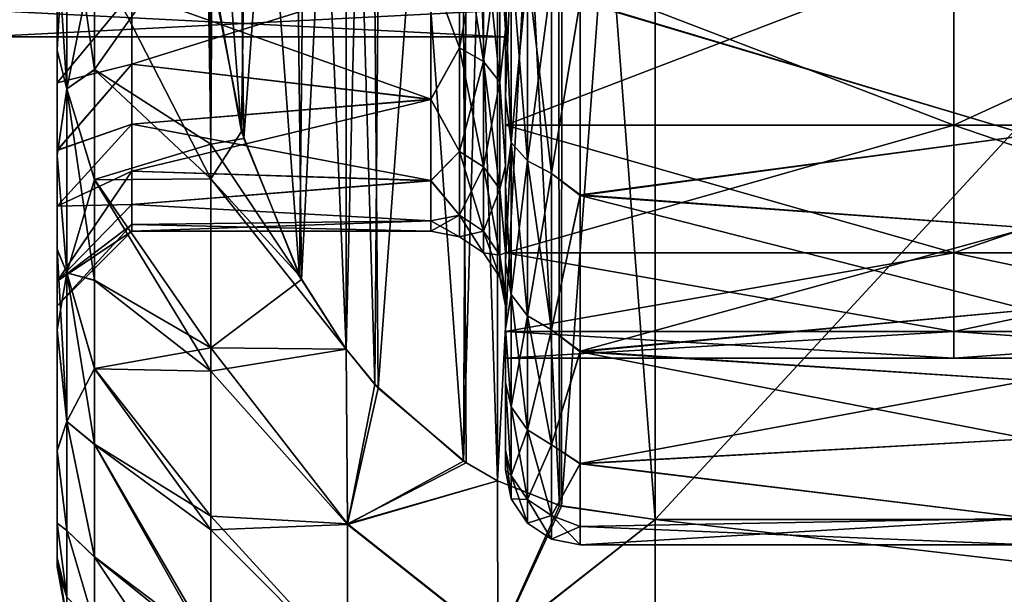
# Model space of a CAD drawing. Header units: metres. Extents: x -62 to 300, y -109 to 109.
# Tile 31 of 256: x -41.49 to -34.9, y -87.13 to -83.29. Entities that reach past the tile are written whole.
import ezdxf

# ---------------------------------------------------------------- set-up
doc = ezdxf.new("R2010")
doc.units = ezdxf.units.M
doc.layers.add('solid_500635', color=7, linetype='CONTINUOUS')

msp = doc.modelspace()

# ---------------------------------------------------------------- linework, layer by layer
at = {"layer": 'solid_500635'}
for points in [[(-37.892181, -78.067444, 5.666268), (-37.239399, -86.630127, 0.722599), (-37.239399, -77.969872, 5.7226)], [(-37.239399, -77.969872, -20.06201), (-37.239399, -86.630127, -15.062011), (-37.865692, -86.540001, -15.114047)], [(-37.859783, -78.057991, -20.011135), (-37.239399, -77.969872, -20.06201), (-37.865692, -86.540001, -15.114047)], [(-29.239401, -77.969872, -20.06201), (-37.239399, -86.630127, -15.062011), (-37.239399, -77.969872, -20.06201)], [(-29.239401, -77.969872, -20.06201), (-29.239401, -86.630127, -15.062011), (-37.239399, -86.630127, -15.062011)], [(-29.239401, -86.630127, 0.722599), (-37.239399, -77.969872, 5.7226), (-37.239399, -86.630127, 0.722599)], [(-29.239401, -77.969872, 5.7226), (-37.239399, -77.969872, 5.7226), (-29.239401, -86.630127, 0.722599)], [(-37.859783, -78.057991, -20.011135), (-38.292244, -86.370621, -15.211837), (-38.29353, -78.229622, -19.912043)], [(-38.29311, -78.22966, 5.572612), (-37.878365, -86.536827, 0.776465), (-37.892181, -78.067444, 5.666268)], [(-37.859783, -78.057991, -20.011135), (-37.865692, -86.540001, -15.114047), (-38.292244, -86.370621, -15.211837)], [(-37.892181, -78.067444, 5.666268), (-37.878365, -86.536827, 0.776465), (-37.239399, -86.630127, 0.722599)], [(-38.548706, -78.379395, 5.486161), (-38.293697, -86.370476, 0.872507), (-38.29311, -78.22966, 5.572612)], [(-38.29353, -78.229622, -19.912043), (-38.292244, -86.370621, -15.211837), (-38.519966, -86.239326, -15.287638)], [(-38.480049, -78.334991, -19.85121), (-38.29353, -78.229622, -19.912043), (-38.519966, -86.239326, -15.287638)], [(-38.29311, -78.22966, 5.572612), (-38.293697, -86.370476, 0.872507), (-37.878365, -86.536827, 0.776465)], [(-39.148808, -78.913826, 5.177608), (-39.090576, -85.751701, 1.229757), (-38.548706, -78.379395, 5.486161)], [(-38.548706, -78.379395, 5.486161), (-39.090576, -85.751701, 1.229757), (-38.502178, -86.250992, 0.941495)], [(-39.058777, -78.813866, -19.57473), (-38.480049, -78.334991, -19.85121), (-38.519966, -86.239326, -15.287638)], [(-38.548706, -78.379395, 5.486161), (-38.502178, -86.250992, 0.941495), (-38.293697, -86.370476, 0.872507)], [(-39.058777, -78.813866, -19.57473), (-39.113991, -85.725876, -15.584079), (-39.306286, -79.109131, -19.404261)], [(-39.058777, -78.813866, -19.57473), (-38.519966, -86.239326, -15.287638), (-39.113991, -85.725876, -15.584079)], [(-39.148808, -78.913826, 5.177608), (-39.306164, -85.490822, 1.380378), (-39.090576, -85.751701, 1.229757)], [(-39.305813, -79.108505, 5.065212), (-39.306164, -85.490822, 1.380378), (-39.148808, -78.913826, 5.177608)], [(-39.665943, -79.693253, 4.727607), (-39.604752, -85.023361, 1.650267), (-39.305813, -79.108505, 5.065212)], [(-39.305813, -79.108505, 5.065212), (-39.604752, -85.023361, 1.650267), (-39.306164, -85.490822, 1.380378)], [(-39.558632, -79.493881, -19.182125), (-39.306286, -79.109131, -19.404261), (-39.306458, -85.490639, -15.719893)], [(-39.306286, -79.109131, -19.404261), (-39.113991, -85.725876, -15.584079), (-39.306458, -85.490639, -15.719893)], [(-39.953926, -80.398895, -18.659615), (-39.558632, -79.493881, -19.182125), (-39.618217, -84.99881, -16.003851)], [(-39.558632, -79.493881, -19.182125), (-39.306458, -85.490639, -15.719893), (-39.618217, -84.99881, -16.003851)], [(-40.037766, -80.687996, 4.153289), (-39.990925, -84.080009, 2.19491), (-39.665943, -79.693253, 4.727607)], [(-39.665943, -79.693253, 4.727607), (-39.990925, -84.080009, 2.19491), (-39.604752, -85.023361, 1.650267)], [(-41.239399, -79.712372, -15.389515), (-41.239399, -82.728271, -15.655385), (-41.239399, -83.493263, -15.017347)], [(-41.239399, -80.50473, -15.013738), (-41.239399, -79.712372, -15.389515), (-41.239399, -83.493263, -15.017347)], [(-41.239399, -79.713142, 1.049782), (-41.239399, -83.48996, 0.680972), (-41.239399, -82.724724, 1.318658)], [(-41.239399, -79.713142, 1.049782), (-41.239399, -80.505463, 0.673936), (-41.239399, -83.48996, 0.680972)], [(-39.953926, -80.398895, -18.659615), (-40.004501, -84.034584, -16.560549), (-40.196461, -81.547409, -17.996519)], [(-39.953926, -80.398895, -18.659615), (-39.618217, -84.99881, -16.003851), (-40.004501, -84.034584, -16.560549)], [(-41.239399, -80.50473, -15.013738), (-41.239399, -83.493263, -15.017347), (-41.239399, -84.195229, -14.30983)], [(-41.239399, -81.254135, -14.563276), (-41.239399, -80.50473, -15.013738), (-41.239399, -84.195229, -14.30983)], [(-41.239399, -80.505463, 0.673936), (-41.239399, -81.254807, 0.22342), (-41.239399, -83.48996, 0.680972)], [(-40.037766, -80.687996, 4.153289), (-40.204475, -82.983521, 2.82797), (-39.990925, -84.080009, 2.19491)], [(-41.239399, -81.254135, -14.563276), (-41.239399, -84.195229, -14.30983), (-41.239399, -84.823799, -13.547917)], [(-41.239399, -82.60202, -13.454184), (-41.239399, -81.254135, -14.563276), (-41.239399, -84.823799, -13.547917)], [(-41.239399, -81.254807, 0.22342), (-41.239399, -84.192245, -0.026285), (-41.239399, -83.48996, 0.680972)], [(-41.239399, -81.254807, 0.22342), (-41.239399, -82.602577, -0.885789), (-41.239399, -84.192245, -0.026285)], [(-40.196461, -81.547409, -17.996519), (-40.004501, -84.034584, -16.560549), (-40.214664, -82.871109, -17.232283)], [(-38.239399, -82.110931, -0.428851), (-38.239399, -83.148178, 0.117455), (-38.239399, -83.802734, -0.558348)], [(-38.239399, -82.768738, -1.057233), (-38.239399, -82.110931, -0.428851), (-38.239399, -83.802734, -0.558348)], [(-38.239399, -82.114365, -13.907605), (-38.239399, -83.798935, -13.785371), (-38.239399, -83.14402, -14.460773)], [(-38.239399, -82.114365, -13.907605), (-38.239399, -82.771797, -13.278935), (-38.239399, -83.798935, -13.785371)], [(-41.174816, -82.316048, 2.038544), (-41.239399, -82.724724, 1.318658), (-41.239399, -83.48996, 0.680972)], [(-41.174816, -82.316048, 2.038544), (-41.239399, -83.48996, 0.680972), (-41.174816, -83.749626, 0.922746)], [(-41.174816, -83.749626, -15.262156), (-41.239399, -82.728271, -15.655385), (-41.174816, -82.316048, -16.377954)], [(-41.174816, -82.316048, -16.377954), (-40.989399, -82.831146, -16.39991), (-40.989399, -83.622314, -15.785753)], [(-41.174816, -83.749626, -15.262156), (-41.174816, -82.316048, -16.377954), (-40.989399, -83.622314, -15.785753)], [(-41.174816, -82.316048, 2.038544), (-41.174816, -83.749626, 0.922746), (-40.989399, -82.827278, 2.063233)], [(-40.234863, -82.545685, 3.080755), (-40.989399, -82.827278, 2.063233), (-40.989399, -83.618668, 1.449439)], [(-40.211205, -84.117943, 1.96178), (-40.234863, -82.545685, 3.080755), (-40.989399, -83.618668, 1.449439)], [(-40.204475, -82.983521, 2.82797), (-40.234863, -82.545685, 3.080755), (-40.211205, -84.117943, 1.96178)], [(-38.548058, -83.474182, -11.611772), (-38.548058, -82.535805, -12.85439), (-38.739399, -82.957108, -12.292491)], [(-38.548058, -82.535805, -1.485021), (-38.548058, -83.474182, -2.727639), (-38.739399, -82.95462, -2.043694)], [(-38.385708, -83.566452, -2.670508), (-38.548058, -83.474182, -2.727639), (-38.548058, -82.535805, -1.485021)], [(-38.385708, -82.616005, -1.411908), (-38.385708, -83.566452, -2.670508), (-38.548058, -82.535805, -1.485021)], [(-38.385708, -82.616005, -12.927503), (-38.548058, -82.535805, -12.85439), (-38.548058, -83.474182, -11.611772)], [(-41.239399, -82.60202, -13.454184), (-41.239399, -84.823799, -13.547917), (-41.239399, -85.363052, -12.753109)], [(-41.239399, -83.187904, -12.805771), (-41.239399, -82.60202, -13.454184), (-41.239399, -85.363052, -12.753109)], [(-41.239399, -82.602577, -0.885789), (-41.239399, -84.821228, -0.788063), (-41.239399, -84.192245, -0.026285)], [(-41.239399, -82.602577, -0.885789), (-41.239399, -83.188446, -1.5343), (-41.239399, -84.821228, -0.788063)], [(-38.385708, -83.566452, -11.668903), (-38.385708, -82.616005, -12.927503), (-38.548058, -83.474182, -11.611772)], [(-38.277309, -83.704559, -2.584996), (-38.385708, -83.566452, -2.670508), (-38.385708, -82.616005, -1.411908)], [(-38.277309, -82.736046, -1.302476), (-38.277309, -83.704559, -2.584996), (-38.385708, -82.616005, -1.411908)], [(-38.277309, -82.736046, -13.036935), (-38.385708, -82.616005, -12.927503), (-38.385708, -83.566452, -11.668903)], [(-37.739399, -83.164703, 0.775474), (-34.739399, -82.627823, 1.209294), (-34.739399, -84.059402, -0.095705)], [(-37.739399, -83.160095, -15.118863), (-34.739399, -84.059402, -14.243707), (-34.739399, -82.627823, -15.548705)], [(-41.174816, -83.749626, -15.262156), (-41.239399, -83.493263, -15.017347), (-41.239399, -82.728271, -15.655385)], [(-38.277309, -83.704559, -11.754415), (-38.277309, -82.736046, -13.036935), (-38.385708, -83.566452, -11.668903)], [(-38.277309, -82.736046, -13.036935), (-38.239399, -83.353065, -12.596861), (-38.239399, -82.771797, -13.278935)], [(-38.277309, -83.704559, -11.754415), (-38.239399, -83.353065, -12.596861), (-38.277309, -82.736046, -13.036935)], [(-38.277309, -82.736046, -1.302476), (-38.239399, -82.768738, -1.057233), (-38.239399, -83.350456, -1.739154)], [(-38.277309, -82.736046, -1.302476), (-38.239399, -83.350456, -1.739154), (-38.277309, -83.704559, -2.584996)], [(-38.239399, -82.768738, -1.057233), (-38.239399, -83.802734, -0.558348), (-38.239399, -84.392075, -1.294695)], [(-38.239399, -83.350456, -1.739154), (-38.239399, -82.768738, -1.057233), (-38.239399, -84.392075, -1.294695)], [(-38.239399, -82.771797, -13.278935), (-38.239399, -84.388634, -13.049453), (-38.239399, -83.798935, -13.785371)], [(-38.239399, -82.771797, -13.278935), (-38.239399, -83.353065, -12.596861), (-38.239399, -84.388634, -13.049453)], [(-41.174816, -83.749626, 0.922746), (-40.989399, -83.618668, 1.449439), (-40.989399, -82.827278, 2.063233)], [(-40.989399, -82.831146, -16.39991), (-40.214664, -82.871109, -17.232283), (-40.211205, -84.351051, -16.09634)], [(-40.989399, -83.622314, -15.785753), (-40.989399, -82.831146, -16.39991), (-40.211205, -84.351051, -16.09634)], [(-38.239399, -82.840355, -13.710743), (-35.239399, -82.840355, -13.710743), (-35.239399, -83.991096, -12.308539)], [(-38.239399, -82.840355, -13.710743), (-35.239399, -83.991096, -12.308539), (-38.239399, -83.991096, -12.308539)], [(-38.239399, -83.991096, -2.030871), (-35.239399, -83.991096, -2.030871), (-35.239399, -82.840355, -0.628668)], [(-38.239399, -83.991096, -2.030871), (-35.239399, -82.840355, -0.628668), (-38.239399, -82.840355, -0.628668)], [(-38.239399, -82.840355, -0.628668), (-38.239399, -83.221931, -5.589985), (-38.239399, -83.400002, -7.169705)], [(-38.239399, -83.991096, -12.308539), (-38.239399, -82.840355, -0.628668), (-38.239399, -83.400002, -7.169705)], [(-38.239399, -82.840355, -13.710743), (-38.239399, -83.991096, -12.308539), (-38.239399, -83.221931, -8.749426)], [(-38.239399, -83.991096, -12.308539), (-38.239399, -83.991096, -2.030871), (-38.239399, -82.840355, -0.628668)], [(-38.201492, -82.850632, -14.976447), (-38.239399, -83.14402, -14.460773), (-38.239399, -83.798935, -13.785371)], [(-38.201492, -84.106743, -13.72034), (-38.201492, -82.850632, -14.976447), (-38.239399, -83.798935, -13.785371)], [(-38.201492, -82.850632, 0.637036), (-38.201492, -84.106743, -0.619071), (-38.239399, -83.148178, 0.117455)], [(-38.093094, -84.231178, -0.514659), (-38.201492, -84.106743, -0.619071), (-38.201492, -82.850632, 0.637036)], [(-38.093094, -82.955048, 0.76147), (-38.093094, -84.231178, -0.514659), (-38.201492, -82.850632, 0.637036)], [(-38.093094, -82.955048, -15.100881), (-38.201492, -82.850632, -14.976447), (-38.201492, -84.106743, -13.72034)], [(-35.239399, -83.991096, -2.030871), (-35.239399, -83.991096, -12.308539), (-35.239399, -82.840355, -13.710743)], [(-35.239399, -82.840355, -0.628668), (-35.239399, -83.991096, -2.030871), (-35.239399, -82.840355, -13.710743)], [(-35.239399, -83.991127, -12.308682), (-35.239399, -83.991127, -2.030729), (-35.239399, -82.840805, -0.629047)], [(-32.739399, -82.840805, -0.629047), (-35.239399, -82.840805, -0.629047), (-35.239399, -83.991127, -2.030729)], [(-35.239399, -82.840805, -13.710363), (-35.239399, -83.991127, -12.308682), (-35.239399, -82.840805, -0.629047)], [(-32.739399, -83.991127, -2.030729), (-32.739399, -82.840805, -0.629047), (-35.239399, -83.991127, -2.030729)], [(-32.739399, -83.991127, -12.308682), (-35.239399, -83.991127, -12.308682), (-35.239399, -82.840805, -13.710363)], [(-32.739399, -82.840805, -13.710363), (-32.739399, -83.991127, -12.308682), (-35.239399, -82.840805, -13.710363)], [(-40.211205, -84.351051, -16.09634), (-40.214664, -82.871109, -17.232283), (-40.004501, -84.034584, -16.560549)], [(-38.739399, -82.95462, -2.043694), (-38.739399, -83.817566, -3.421879), (-40.739399, -83.10437, -2.244206)], [(-38.739399, -82.957108, -12.292491), (-40.739395, -83.103821, -12.09596), (-40.739399, -83.584351, -11.352798)], [(-38.739399, -83.819115, -10.914418), (-38.739399, -82.957108, -12.292491), (-40.739399, -83.584351, -11.352798)], [(-39.990925, -84.080009, 2.19491), (-40.204475, -82.983521, 2.82797), (-40.211205, -84.117943, 1.96178)], [(-38.548058, -83.474182, -2.727639), (-38.739399, -83.817566, -3.421879), (-38.739399, -82.95462, -2.043694)], [(-38.548058, -83.474182, -11.611772), (-38.739399, -82.957108, -12.292491), (-38.739399, -83.819115, -10.914418)], [(-38.093094, -84.231178, -13.824752), (-38.093094, -82.955048, -15.100881), (-38.201492, -84.106743, -13.72034)], [(-37.930744, -84.314308, -0.4449), (-38.093094, -84.231178, -0.514659), (-38.093094, -82.955048, 0.76147)], [(-37.930744, -83.024803, 0.844605), (-37.930744, -84.314308, -0.4449), (-38.093094, -82.955048, 0.76147)], [(-37.930744, -83.024803, -15.184016), (-38.093094, -82.955048, -15.100881), (-38.093094, -84.231178, -13.824752)], [(-37.930744, -84.314308, -13.89451), (-37.930744, -83.024803, -15.184016), (-38.093094, -84.231178, -13.824752)], [(-37.930744, -84.314308, -13.89451), (-37.739399, -83.160095, -15.118863), (-37.930744, -83.024803, -15.184016)], [(-37.930744, -83.024803, 0.844605), (-37.739399, -83.164703, 0.775474), (-37.930744, -84.314308, -0.4449)], [(-40.739395, -83.103821, -12.09596), (-41.239399, -83.187904, -12.805771), (-41.239399, -83.709068, -12.100741)], [(-40.739395, -83.103821, -12.09596), (-41.239399, -83.709068, -12.100741), (-40.739399, -83.584351, -11.352798)], [(-40.739399, -83.10437, -2.244206), (-41.239399, -83.709587, -2.239442), (-41.239399, -83.188446, -1.5343)], [(-40.739399, -83.584839, -2.987472), (-41.239399, -83.709587, -2.239442), (-40.739399, -83.10437, -2.244206)], [(-38.739399, -83.817566, -3.421879), (-40.739399, -83.584839, -2.987472), (-40.739399, -83.10437, -2.244206)], [(-41.239399, -83.709068, -12.100741), (-41.239399, -83.187904, -12.805771), (-41.239399, -85.363052, -12.753109)], [(-41.239399, -83.188446, -1.5343), (-41.239399, -85.360962, -1.582916), (-41.239399, -84.821228, -0.788063)], [(-41.239399, -83.188446, -1.5343), (-41.239399, -83.709587, -2.239442), (-41.239399, -85.360962, -1.582916)], [(-38.201492, -84.106743, -0.619071), (-38.239399, -83.802734, -0.558348), (-38.239399, -83.148178, 0.117455)], [(-37.930744, -84.314308, -13.89451), (-37.739399, -84.457458, -13.780748), (-37.739399, -83.160095, -15.118863)], [(-37.930744, -84.314308, -0.4449), (-37.739399, -83.164703, 0.775474), (-37.739399, -84.461334, -0.563448)], [(-37.739399, -83.160095, -15.118863), (-37.739399, -84.457458, -13.780748), (-34.739399, -84.059402, -14.243707)], [(-37.739399, -84.461334, -0.563448), (-37.739399, -83.164703, 0.775474), (-34.739399, -84.059402, -0.095705)], [(-38.239399, -83.221931, -5.589985), (-41.739399, -83.221931, -5.589985), (-41.739399, -83.400002, -7.169705)], [(-38.239399, -83.400002, -7.169705), (-41.739399, -83.400002, -7.169705), (-41.739399, -83.221931, -8.749426)], [(-38.239399, -83.400002, -7.169705), (-38.239399, -83.221931, -5.589985), (-41.739399, -83.400002, -7.169705)], [(-38.239399, -83.221931, -8.749426), (-38.239399, -83.400002, -7.169705), (-41.739399, -83.221931, -8.749426)], [(-38.239399, -83.991096, -12.308539), (-38.239399, -83.400002, -7.169705), (-38.239399, -83.221931, -8.749426)], [(-38.277309, -83.704559, -2.584996), (-38.239399, -83.350456, -1.739154), (-38.239399, -84.264961, -3.199248)], [(-38.277309, -83.704559, -11.754415), (-38.239399, -84.266594, -11.13688), (-38.239399, -83.353065, -12.596861)], [(-38.239399, -83.350456, -1.739154), (-38.239399, -84.911461, -2.086371), (-38.239399, -85.355949, -2.929405)], [(-38.239399, -84.264961, -3.199248), (-38.239399, -83.350456, -1.739154), (-38.239399, -85.355949, -2.929405)], [(-38.239399, -83.350456, -1.739154), (-38.239399, -84.392075, -1.294695), (-38.239399, -84.911461, -2.086371)], [(-38.239399, -83.353065, -12.596861), (-38.239399, -84.908447, -12.258137), (-38.239399, -84.388634, -13.049453)], [(-38.239399, -83.353065, -12.596861), (-38.239399, -84.266594, -11.13688), (-38.239399, -84.908447, -12.258137)], [(-41.174816, -83.749626, 0.922746), (-41.239399, -83.48996, 0.680972), (-41.239399, -84.192245, -0.026285)], [(-41.174816, -83.749626, -15.262156), (-41.239399, -84.195229, -14.30983), (-41.239399, -83.493263, -15.017347)], [(-38.548058, -84.168259, -10.217884), (-38.548058, -83.474182, -11.611772), (-38.739399, -83.819115, -10.914418)], [(-38.548058, -83.474182, -2.727639), (-38.548058, -84.168259, -4.121527), (-38.739399, -83.817566, -3.421879)], [(-38.385708, -84.269455, -4.082323), (-38.548058, -84.168259, -4.121527), (-38.548058, -83.474182, -2.727639)], [(-38.385708, -83.566452, -2.670508), (-38.385708, -84.269455, -4.082323), (-38.548058, -83.474182, -2.727639)], [(-38.385708, -83.566452, -11.668903), (-38.548058, -83.474182, -11.611772), (-38.548058, -84.168259, -10.217884)], [(-40.739399, -83.584351, -11.352798), (-41.239399, -83.709068, -12.100741), (-41.239399, -84.160164, -11.344046)], [(-40.739399, -83.584351, -11.352798), (-41.239399, -84.160164, -11.344046), (-40.739403, -83.984459, -10.562209)], [(-40.739399, -83.584839, -2.987472), (-41.239399, -84.160622, -2.996229), (-41.239399, -83.709587, -2.239442)], [(-40.739403, -83.984856, -3.778101), (-41.239399, -84.160622, -2.996229), (-40.739399, -83.584839, -2.987472)], [(-38.739399, -83.819115, -10.914418), (-40.739399, -83.584351, -11.352798), (-40.739403, -83.984459, -10.562209)], [(-38.739399, -83.817566, -3.421879), (-40.739403, -83.984856, -3.778101), (-40.739399, -83.584839, -2.987472)], [(-38.385708, -84.269455, -10.257089), (-38.385708, -83.566452, -11.668903), (-38.548058, -84.168259, -10.217884)], [(-38.277309, -84.420921, -4.023644), (-38.385708, -84.269455, -4.082323), (-38.385708, -83.566452, -2.670508)], [(-38.277309, -83.704559, -2.584996), (-38.277309, -84.420921, -4.023644), (-38.385708, -83.566452, -2.670508)], [(-38.277309, -83.704559, -11.754415), (-38.385708, -83.566452, -11.668903), (-38.385708, -84.269455, -10.257089)], [(-41.174816, -83.749626, 0.922746), (-40.989399, -84.355125, 0.765501), (-40.989399, -83.618668, 1.449439)], [(-41.174816, -83.749626, -15.262156), (-40.989399, -83.622314, -15.785753), (-40.989399, -84.358482, -15.101504)], [(-40.211205, -84.117943, 1.96178), (-40.989399, -83.618668, 1.449439), (-40.989399, -84.355125, 0.765501)], [(-40.989399, -84.358482, -15.101504), (-40.989399, -83.622314, -15.785753), (-40.211205, -84.351051, -16.09634)], [(-41.239399, -83.709068, -12.100741), (-41.239399, -85.363052, -12.753109), (-41.239399, -86.170471, -11.158733)], [(-41.239399, -84.160164, -11.344046), (-41.239399, -83.709068, -12.100741), (-41.239399, -86.170471, -11.158733)], [(-41.239399, -83.709587, -2.239442), (-41.239399, -84.160622, -2.996229), (-41.239399, -85.360962, -1.582916)], [(-38.277309, -84.420921, -10.315766), (-38.277309, -83.704559, -11.754415), (-38.385708, -84.269455, -10.257089)], [(-38.277309, -84.420921, -10.315766), (-38.239399, -84.266594, -11.13688), (-38.277309, -83.704559, -11.754415)], [(-38.277309, -83.704559, -2.584996), (-38.239399, -84.264961, -3.199248), (-38.277309, -84.420921, -4.023644)], [(-41.174816, -83.749626, 0.922746), (-41.239399, -84.192245, -0.026285), (-41.174816, -84.979996, -0.413793)], [(-41.174816, -84.979996, -13.925618), (-41.239399, -84.195229, -14.30983), (-41.174816, -83.749626, -15.262156)], [(-41.174816, -83.749626, -15.262156), (-40.989399, -84.358482, -15.101504), (-40.989399, -85.031944, -14.353418)], [(-41.174816, -84.979996, -13.925618), (-41.174816, -83.749626, -15.262156), (-40.989399, -85.031944, -14.353418)], [(-41.174816, -83.749626, 0.922746), (-41.174816, -84.979996, -0.413793), (-40.989399, -84.355125, 0.765501)], [(-38.739399, -83.817566, -3.421879), (-38.739399, -84.362541, -4.81272), (-40.739403, -83.984856, -3.778101)], [(-38.739399, -83.819115, -10.914418), (-40.739403, -83.984459, -10.562209), (-40.739395, -84.298592, -9.735341)], [(-38.739399, -84.363274, -9.524206), (-38.739399, -83.819115, -10.914418), (-40.739395, -84.298592, -9.735341)], [(-38.548058, -84.168259, -4.121527), (-38.739399, -84.362541, -4.81272), (-38.739399, -83.817566, -3.421879)], [(-38.548058, -84.168259, -10.217884), (-38.739399, -83.819115, -10.914418), (-38.739399, -84.363274, -9.524206)], [(-38.201492, -84.106743, -13.72034), (-38.239399, -83.798935, -13.785371), (-38.239399, -84.388634, -13.049453)], [(-38.201492, -84.106743, -0.619071), (-38.239399, -84.392075, -1.294695), (-38.239399, -83.802734, -0.558348)], [(-40.739403, -83.984459, -10.562209), (-41.239399, -84.160164, -11.344046), (-41.239399, -84.533623, -10.548163)], [(-40.739403, -83.984459, -10.562209), (-41.239399, -84.533623, -10.548163), (-40.739395, -84.298592, -9.735341)], [(-40.739403, -83.984856, -3.778101), (-41.239399, -84.533981, -3.792117), (-41.239399, -84.160622, -2.996229)], [(-40.739395, -84.298859, -4.604896), (-41.239399, -84.533981, -3.792117), (-40.739403, -83.984856, -3.778101)], [(-38.739399, -84.362541, -4.81272), (-40.739395, -84.298859, -4.604896), (-40.739403, -83.984856, -3.778101)], [(-40.211205, -84.351051, -16.09634), (-40.004501, -84.034584, -16.560549), (-39.618217, -84.99881, -16.003851)], [(-38.239399, -83.991096, -12.308539), (-35.239399, -83.991096, -12.308539), (-35.239399, -84.846031, -10.709128)], [(-38.239399, -83.991096, -12.308539), (-35.239399, -84.846031, -10.709128), (-38.239399, -84.846031, -10.709128)], [(-38.239399, -84.846031, -3.630283), (-35.239399, -84.846031, -3.630283), (-35.239399, -83.991096, -2.030871)], [(-38.239399, -84.846031, -3.630283), (-35.239399, -83.991096, -2.030871), (-38.239399, -83.991096, -2.030871)], [(-38.239399, -84.846031, -10.709128), (-38.239399, -84.846031, -3.630283), (-38.239399, -83.991096, -2.030871)], [(-38.239399, -83.991096, -12.308539), (-38.239399, -84.846031, -10.709128), (-38.239399, -83.991096, -2.030871)], [(-35.239399, -84.846031, -3.630283), (-35.239399, -84.846031, -10.709128), (-35.239399, -83.991096, -12.308539)], [(-35.239399, -83.991096, -2.030871), (-35.239399, -84.846031, -3.630283), (-35.239399, -83.991096, -12.308539)], [(-35.239399, -84.845848, -10.709611), (-35.239399, -84.845848, -3.6298), (-35.239399, -83.991127, -2.030729)], [(-32.739399, -83.991127, -2.030729), (-35.239399, -83.991127, -2.030729), (-35.239399, -84.845848, -3.6298)], [(-35.239399, -83.991127, -12.308682), (-35.239399, -84.845848, -10.709611), (-35.239399, -83.991127, -2.030729)], [(-32.739399, -84.845848, -3.6298), (-32.739399, -83.991127, -2.030729), (-35.239399, -84.845848, -3.6298)], [(-32.739399, -84.845848, -10.709611), (-35.239399, -84.845848, -10.709611), (-35.239399, -83.991127, -12.308682)], [(-32.739399, -83.991127, -12.308682), (-32.739399, -84.845848, -10.709611), (-35.239399, -83.991127, -12.308682)], [(-39.604752, -85.023361, 1.650267), (-39.990925, -84.080009, 2.19491), (-40.211205, -84.117943, 1.96178)], [(-38.201492, -84.106743, -13.72034), (-38.239399, -84.388634, -13.049453), (-38.239399, -84.908447, -12.258137)], [(-38.201492, -85.125648, -12.265194), (-38.201492, -84.106743, -13.72034), (-38.239399, -84.908447, -12.258137)], [(-38.201492, -84.106743, -0.619071), (-38.201492, -85.125648, -2.074217), (-38.239399, -84.392075, -1.294695)], [(-38.093094, -85.266319, -1.992998), (-38.201492, -85.125648, -2.074217), (-38.201492, -84.106743, -0.619071)], [(-38.093094, -84.231178, -0.514659), (-38.093094, -85.266319, -1.992998), (-38.201492, -84.106743, -0.619071)], [(-38.093094, -84.231178, -13.824752), (-38.201492, -84.106743, -13.72034), (-38.201492, -85.125648, -12.265194)], [(-37.739399, -84.461334, -0.563448), (-34.739399, -84.059402, -0.095705), (-34.739399, -84.679352, -0.842297)], [(-37.739399, -84.457458, -13.780748), (-34.739399, -84.679352, -13.497114), (-34.739399, -84.059402, -14.243707)], [(-41.239399, -84.533623, -10.548163), (-41.239399, -84.160164, -11.344046), (-41.239399, -86.170471, -11.158733)], [(-41.239399, -84.160622, -2.996229), (-41.239399, -86.169289, -3.177756), (-41.239399, -85.360962, -1.582916)], [(-41.239399, -84.160622, -2.996229), (-41.239399, -84.533981, -3.792117), (-41.239399, -86.169289, -3.177756)], [(-40.211205, -85.482086, 0.588744), (-40.211205, -84.117943, 1.96178), (-40.989399, -84.355125, 0.765501)], [(-39.604752, -85.023361, 1.650267), (-40.211205, -84.117943, 1.96178), (-40.211205, -85.482086, 0.588744)], [(-38.548058, -84.594383, -8.720195), (-38.548058, -84.168259, -10.217884), (-38.739399, -84.363274, -9.524206)], [(-38.548058, -84.168259, -4.121527), (-38.548058, -84.594383, -5.619216), (-38.739399, -84.362541, -4.81272)], [(-38.385708, -84.701065, -5.599275), (-38.548058, -84.594383, -5.619216), (-38.548058, -84.168259, -4.121527)], [(-38.385708, -84.269455, -4.082323), (-38.385708, -84.701065, -5.599275), (-38.548058, -84.168259, -4.121527)], [(-38.385708, -84.269455, -10.257089), (-38.548058, -84.168259, -10.217884), (-38.548058, -84.594383, -8.720195)], [(-41.174816, -84.979996, -0.413793), (-41.239399, -84.192245, -0.026285), (-41.239399, -84.821228, -0.788063)], [(-41.174816, -84.979996, -13.925618), (-41.239399, -84.823799, -13.547917), (-41.239399, -84.195229, -14.30983)], [(-38.093094, -85.266319, -12.346413), (-38.093094, -84.231178, -13.824752), (-38.201492, -85.125648, -12.265194)], [(-37.930744, -85.360306, -1.938736), (-38.093094, -85.266319, -1.992998), (-38.093094, -84.231178, -0.514659)], [(-37.930744, -84.314308, -0.4449), (-37.930744, -85.360306, -1.938736), (-38.093094, -84.231178, -0.514659)], [(-37.930744, -84.314308, -13.89451), (-38.093094, -84.231178, -13.824752), (-38.093094, -85.266319, -12.346413)], [(-40.739395, -84.298592, -9.735341), (-41.239399, -84.533623, -10.548163), (-41.239399, -85.035027, -8.873709)], [(-40.739395, -84.298592, -9.735341), (-41.239399, -85.035027, -8.873709), (-40.739418, -84.522827, -8.885825)], [(-40.739414, -84.522964, -5.454216), (-41.239399, -84.533981, -3.792117), (-40.739395, -84.298859, -4.604896)], [(-38.739399, -84.363274, -9.524206), (-40.739395, -84.298592, -9.735341), (-40.739418, -84.522827, -8.885825)], [(-38.739399, -84.362541, -4.81272), (-40.739414, -84.522964, -5.454216), (-40.739395, -84.298859, -4.604896)], [(-38.385708, -84.701065, -8.740136), (-38.385708, -84.269455, -10.257089), (-38.548058, -84.594383, -8.720195)], [(-38.277309, -84.860733, -5.569427), (-38.385708, -84.701065, -5.599275), (-38.385708, -84.269455, -4.082323)], [(-38.277309, -84.420921, -4.023644), (-38.277309, -84.860733, -5.569427), (-38.385708, -84.269455, -4.082323)], [(-38.277309, -84.420921, -10.315766), (-38.385708, -84.269455, -10.257089), (-38.385708, -84.701065, -8.740136)], [(-38.277309, -84.420921, -4.023644), (-38.239399, -84.264961, -3.199248), (-38.239399, -84.842796, -4.672062)], [(-38.277309, -84.420921, -10.315766), (-38.239399, -84.843559, -9.664727), (-38.239399, -84.266594, -11.13688)], [(-38.239399, -84.264961, -3.199248), (-38.239399, -85.355949, -2.929405), (-38.239399, -85.714165, -3.79869)], [(-38.239399, -84.842796, -4.672062), (-38.239399, -84.264961, -3.199248), (-38.239399, -85.714165, -3.79869)], [(-38.239399, -84.266594, -11.13688), (-38.239399, -85.353485, -11.41529), (-38.239399, -84.908447, -12.258137)], [(-38.239399, -84.266594, -11.13688), (-38.239399, -85.712349, -10.545776), (-38.239399, -85.353485, -11.41529)], [(-38.239399, -84.266594, -11.13688), (-38.239399, -84.843559, -9.664727), (-38.239399, -85.712349, -10.545776)], [(-41.174816, -84.979996, -0.413793), (-40.989399, -85.028969, 0.017622), (-40.989399, -84.355125, 0.765501)], [(-40.989399, -84.358482, -15.101504), (-40.211205, -84.351051, -16.09634), (-40.211205, -85.637474, -14.740431)], [(-40.211205, -85.482086, 0.588744), (-40.989399, -84.355125, 0.765501), (-40.989399, -85.028969, 0.017622)], [(-40.989399, -85.031944, -14.353418), (-40.989399, -84.358482, -15.101504), (-40.211205, -85.637474, -14.740431)], [(-38.739399, -84.63131, -8.241742), (-38.739399, -84.363274, -9.524206), (-40.739418, -84.522827, -8.885825)], [(-38.739399, -84.362541, -4.81272), (-38.739399, -84.631134, -6.096275), (-40.739414, -84.522964, -5.454216)], [(-40.211205, -84.351051, -16.09634), (-39.618217, -84.99881, -16.003851), (-39.306458, -85.490639, -15.719893)], [(-40.211205, -85.637474, -14.740431), (-40.211205, -84.351051, -16.09634), (-39.306458, -85.490639, -15.719893)], [(-38.548058, -84.594383, -5.619216), (-38.739399, -84.631134, -6.096275), (-38.739399, -84.362541, -4.81272)], [(-38.548058, -84.594383, -8.720195), (-38.739399, -84.363274, -9.524206), (-38.739399, -84.63131, -8.241742)], [(-37.930744, -85.360306, -12.400675), (-37.930744, -84.314308, -13.89451), (-38.093094, -85.266319, -12.346413)], [(-37.930744, -85.360306, -12.400675), (-37.739399, -84.457458, -13.780748), (-37.930744, -84.314308, -13.89451)], [(-37.930744, -84.314308, -0.4449), (-37.739399, -84.461334, -0.563448), (-37.930744, -85.360306, -1.938736)], [(-38.277309, -84.860733, -8.769984), (-38.277309, -84.420921, -10.315766), (-38.385708, -84.701065, -8.740136)], [(-38.277309, -84.860733, -8.769984), (-38.239399, -84.843559, -9.664727), (-38.277309, -84.420921, -10.315766)], [(-38.277309, -84.420921, -4.023644), (-38.239399, -84.842796, -4.672062), (-38.277309, -84.860733, -5.569427)], [(-38.201492, -85.125648, -2.074217), (-38.239399, -84.911461, -2.086371), (-38.239399, -84.392075, -1.294695)], [(-37.930744, -85.360306, -12.400675), (-37.739399, -85.504173, -12.222737), (-37.739399, -84.457458, -13.780748)], [(-37.930744, -85.360306, -1.938736), (-37.739399, -84.461334, -0.563448), (-37.739399, -85.50721, -2.122197)], [(-37.739399, -84.457458, -13.780748), (-37.739399, -85.504173, -12.222737), (-34.739399, -84.679352, -13.497114)], [(-37.739399, -84.461334, -0.563448), (-34.739399, -84.679352, -0.842297), (-34.739399, -85.22731, -1.642324)], [(-37.739399, -85.50721, -2.122197), (-37.739399, -84.461334, -0.563448), (-34.739399, -85.22731, -1.642324)], [(-40.739418, -84.522827, -8.885825), (-41.239399, -85.035027, -8.873709), (-40.739426, -84.656158, -8.026787)], [(-40.739414, -84.522964, -5.454216), (-41.239399, -85.035141, -5.46626), (-41.239399, -84.533981, -3.792117)], [(-40.739418, -84.656197, -6.312971), (-41.239399, -85.035141, -5.46626), (-40.739414, -84.522964, -5.454216)], [(-41.239399, -84.533623, -10.548163), (-41.239399, -86.170471, -11.158733), (-41.239399, -86.654694, -9.643724)], [(-41.239399, -85.035027, -8.873709), (-41.239399, -84.533623, -10.548163), (-41.239399, -86.654694, -9.643724)], [(-41.239399, -84.533981, -3.792117), (-41.239399, -86.654182, -4.693546), (-41.239399, -86.169289, -3.177756)], [(-41.239399, -84.533981, -3.792117), (-41.239399, -85.035141, -5.46626), (-41.239399, -86.654182, -4.693546)], [(-38.739399, -84.63131, -8.241742), (-40.739418, -84.522827, -8.885825), (-40.739426, -84.656158, -8.026787)], [(-38.739399, -84.631134, -6.096275), (-40.739418, -84.656197, -6.312971), (-40.739414, -84.522964, -5.454216)], [(-38.739399, -84.63131, -8.241742), (-40.739426, -84.656158, -8.026787), (-40.739399, -84.699997, -7.169705)], [(-38.739399, -84.631134, -6.096275), (-38.739399, -84.699997, -7.169705), (-40.739418, -84.656197, -6.312971)], [(-38.739399, -84.699997, -7.169705), (-38.739399, -84.63131, -8.241742), (-40.739399, -84.699997, -7.169705)], [(-38.548058, -84.594383, -8.720195), (-38.739399, -84.63131, -8.241742), (-38.739399, -84.699997, -7.169705)], [(-38.548058, -84.594383, -8.720195), (-38.739399, -84.699997, -7.169705), (-38.548058, -84.73806, -7.169705)], [(-38.548058, -84.594383, -5.619216), (-38.548058, -84.73806, -7.169705), (-38.739399, -84.631134, -6.096275)], [(-38.548058, -84.73806, -7.169705), (-38.739399, -84.699997, -7.169705), (-38.739399, -84.631134, -6.096275)], [(-38.385708, -84.846588, -7.169705), (-38.548058, -84.73806, -7.169705), (-38.548058, -84.594383, -5.619216)], [(-38.385708, -84.701065, -8.740136), (-38.548058, -84.594383, -8.720195), (-38.548058, -84.73806, -7.169705)], [(-38.385708, -84.701065, -5.599275), (-38.385708, -84.846588, -7.169705), (-38.548058, -84.594383, -5.619216)], [(-40.739426, -84.656158, -8.026787), (-41.239399, -85.035027, -8.873709), (-41.239399, -85.199997, -7.169705)], [(-40.739426, -84.656158, -8.026787), (-41.239399, -85.199997, -7.169705), (-40.739399, -84.699997, -7.169705)], [(-40.739418, -84.656197, -6.312971), (-40.739399, -84.699997, -7.169705), (-41.239399, -85.035141, -5.46626)], [(-40.739399, -84.699997, -7.169705), (-41.239399, -85.199997, -7.169705), (-41.239399, -85.035141, -5.46626)], [(-40.739418, -84.656197, -6.312971), (-38.739399, -84.699997, -7.169705), (-40.739399, -84.699997, -7.169705)], [(-38.385708, -84.701065, -8.740136), (-38.548058, -84.73806, -7.169705), (-38.385708, -84.846588, -7.169705)], [(-38.277309, -85.009018, -7.169705), (-38.385708, -84.846588, -7.169705), (-38.385708, -84.701065, -5.599275)], [(-38.277309, -84.860733, -8.769984), (-38.385708, -84.701065, -8.740136), (-38.385708, -84.846588, -7.169705)], [(-38.277309, -84.860733, -5.569427), (-38.277309, -85.009018, -7.169705), (-38.385708, -84.701065, -5.599275)], [(-37.739399, -85.504173, -12.222737), (-34.739399, -85.22731, -12.697086), (-34.739399, -84.679352, -13.497114)], [(-41.174816, -84.979996, -0.413793), (-41.239399, -84.821228, -0.788063), (-41.239399, -85.360962, -1.582916)], [(-41.174816, -85.973602, -12.404796), (-41.239399, -85.363052, -12.753109), (-41.239399, -84.823799, -13.547917)], [(-41.174816, -85.973602, -12.404796), (-41.239399, -84.823799, -13.547917), (-41.174816, -84.979996, -13.925618)], [(-38.277309, -84.860733, -8.769984), (-38.385708, -84.846588, -7.169705), (-38.277309, -85.009018, -7.169705)], [(-38.277309, -84.860733, -5.569427), (-38.239399, -84.842796, -4.672062), (-38.239399, -85.126465, -6.03249)], [(-38.277309, -84.860733, -8.769984), (-38.239399, -85.126656, -8.305449), (-38.239399, -84.843559, -9.664727)], [(-38.277309, -84.860733, -5.569427), (-38.239399, -85.126465, -6.03249), (-38.239399, -85.199997, -7.169705)], [(-38.277309, -84.860733, -5.569427), (-38.239399, -85.199997, -7.169705), (-38.277309, -85.009018, -7.169705)], [(-38.277309, -84.860733, -8.769984), (-38.277309, -85.009018, -7.169705), (-38.239399, -85.126656, -8.305449)], [(-38.239399, -84.842796, -4.672062), (-38.239399, -85.714165, -3.79869), (-38.239399, -86.166924, -5.549977)], [(-38.239399, -85.126465, -6.03249), (-38.239399, -84.842796, -4.672062), (-38.239399, -86.166924, -5.549977)], [(-38.239399, -84.843559, -9.664727), (-38.239399, -86.166397, -8.792632), (-38.239399, -85.712349, -10.545776)], [(-38.239399, -84.843559, -9.664727), (-38.239399, -85.126656, -8.305449), (-38.239399, -86.166397, -8.792632)], [(-38.239399, -84.846031, -10.709128), (-35.239399, -84.846031, -10.709128), (-35.239399, -85.372131, -8.974766)], [(-38.239399, -84.846031, -10.709128), (-35.239399, -85.372131, -8.974766), (-38.239399, -85.372131, -8.974766)], [(-38.239399, -85.372131, -5.364645), (-35.239399, -85.372131, -5.364645), (-35.239399, -84.846031, -3.630283)], [(-38.239399, -85.372131, -5.364645), (-35.239399, -84.846031, -3.630283), (-38.239399, -84.846031, -3.630283)], [(-38.239399, -85.372131, -8.974766), (-38.239399, -85.372131, -5.364645), (-38.239399, -84.846031, -3.630283)], [(-38.239399, -84.846031, -10.709128), (-38.239399, -85.372131, -8.974766), (-38.239399, -84.846031, -3.630283)], [(-35.239399, -85.372238, -8.974377), (-35.239399, -85.372238, -5.365034), (-35.239399, -84.845848, -3.6298)], [(-32.739399, -84.845848, -3.6298), (-35.239399, -84.845848, -3.6298), (-35.239399, -85.372238, -5.365034)], [(-35.239399, -84.845848, -10.709611), (-35.239399, -85.372238, -8.974377), (-35.239399, -84.845848, -3.6298)], [(-32.739399, -85.372238, -5.365034), (-32.739399, -84.845848, -3.6298), (-35.239399, -85.372238, -5.365034)], [(-32.739399, -85.372238, -8.974377), (-35.239399, -85.372238, -8.974377), (-35.239399, -84.845848, -10.709611)], [(-32.739399, -84.845848, -10.709611), (-32.739399, -85.372238, -8.974377), (-35.239399, -84.845848, -10.709611)], [(-35.239399, -85.372131, -5.364645), (-35.239399, -85.372131, -8.974766), (-35.239399, -84.846031, -10.709128)], [(-35.239399, -84.846031, -3.630283), (-35.239399, -85.372131, -5.364645), (-35.239399, -84.846031, -10.709128)], [(-38.201492, -85.125648, -12.265194), (-38.239399, -84.908447, -12.258137), (-38.239399, -85.353485, -11.41529)], [(-38.201492, -85.125648, -2.074217), (-38.239399, -85.355949, -2.929405), (-38.239399, -84.911461, -2.086371)], [(-41.174816, -84.979996, -0.413793), (-41.239399, -85.360962, -1.582916), (-41.174816, -85.973602, -1.934615)], [(-41.174816, -84.979996, -13.925618), (-40.989399, -85.031944, -14.353418), (-40.989399, -85.622955, -13.567756)], [(-41.174816, -84.979996, -13.925618), (-40.989399, -85.622955, -13.567756), (-40.989399, -86.128471, -12.760204)], [(-41.174816, -85.973602, -12.404796), (-41.174816, -84.979996, -13.925618), (-40.989399, -86.128471, -12.760204)], [(-41.174816, -84.979996, -0.413793), (-40.989399, -85.620438, -0.767992), (-40.989399, -85.028969, 0.017622)], [(-41.174816, -84.979996, -0.413793), (-41.174816, -85.973602, -1.934615), (-40.989399, -85.620438, -0.767992)], [(-40.211205, -85.482086, 0.588744), (-40.989399, -85.028969, 0.017622), (-40.989399, -85.620438, -0.767992)], [(-40.989399, -85.622955, -13.567756), (-40.989399, -85.031944, -14.353418), (-40.211205, -85.637474, -14.740431)], [(-39.306164, -85.490822, 1.380378), (-39.604752, -85.023361, 1.650267), (-40.211205, -85.482086, 0.588744)], [(-38.277309, -85.009018, -7.169705), (-38.239399, -85.199997, -7.169705), (-38.239399, -85.126656, -8.305449)], [(-41.239399, -85.035027, -8.873709), (-41.239399, -86.885826, -8.293107), (-41.239399, -86.945755, -7.169705)], [(-41.239399, -85.035027, -8.873709), (-41.239399, -86.945755, -7.169705), (-41.239399, -85.199997, -7.169705)], [(-41.239399, -85.035027, -8.873709), (-41.239399, -86.654694, -9.643724), (-41.239399, -86.885826, -8.293107)], [(-41.239399, -85.035141, -5.46626), (-41.239399, -86.885704, -6.045171), (-41.239399, -86.654182, -4.693546)], [(-41.239399, -85.035141, -5.46626), (-41.239399, -85.199997, -7.169705), (-41.239399, -86.885704, -6.045171)], [(-38.201492, -85.876389, -10.655225), (-38.201492, -85.125648, -12.265194), (-38.239399, -85.353485, -11.41529)], [(-38.201492, -85.125648, -2.074217), (-38.201492, -85.876389, -3.684186), (-38.239399, -85.355949, -2.929405)], [(-38.239399, -85.126465, -6.03249), (-38.239399, -86.166924, -5.549977), (-38.239399, -86.300003, -7.169705)], [(-38.239399, -85.126465, -6.03249), (-38.239399, -86.300003, -7.169705), (-38.239399, -85.199997, -7.169705)], [(-38.239399, -85.126656, -8.305449), (-38.239399, -85.199997, -7.169705), (-38.239399, -86.166397, -8.792632)], [(-38.093094, -86.02903, -3.628629), (-38.201492, -85.876389, -3.684186), (-38.201492, -85.125648, -2.074217)], [(-38.093094, -85.266319, -1.992998), (-38.093094, -86.02903, -3.628629), (-38.201492, -85.125648, -2.074217)], [(-38.093094, -85.266319, -12.346413), (-38.201492, -85.125648, -12.265194), (-38.201492, -85.876389, -10.655225)], [(-41.239399, -85.199997, -7.169705), (-41.239399, -86.945755, -7.169705), (-41.239399, -86.885704, -6.045171)], [(-38.239399, -85.199997, -7.169705), (-38.239399, -86.300003, -7.169705), (-38.239399, -86.166397, -8.792632)], [(-37.739399, -85.50721, -2.122197), (-34.739399, -85.22731, -1.642324), (-34.739399, -85.699051, -2.489233)], [(-37.739399, -85.504173, -12.222737), (-34.739399, -85.699051, -11.850178), (-34.739399, -85.22731, -12.697086)], [(-38.093094, -86.02903, -10.710782), (-38.093094, -85.266319, -12.346413), (-38.201492, -85.876389, -10.655225)], [(-37.930744, -86.131004, -3.591511), (-38.093094, -86.02903, -3.628629), (-38.093094, -85.266319, -1.992998)], [(-37.930744, -85.360306, -1.938736), (-37.930744, -86.131004, -3.591511), (-38.093094, -85.266319, -1.992998)], [(-37.930744, -85.360306, -12.400675), (-38.093094, -85.266319, -12.346413), (-38.093094, -86.02903, -10.710782)], [(-41.174816, -85.973602, -1.934615), (-41.239399, -85.360962, -1.582916), (-41.239399, -86.169289, -3.177756)], [(-41.174816, -85.973602, -12.404796), (-41.239399, -86.170471, -11.158733), (-41.239399, -85.363052, -12.753109)], [(-38.201492, -85.876389, -10.655225), (-38.239399, -85.353485, -11.41529), (-38.239399, -85.712349, -10.545776)], [(-38.201492, -85.876389, -3.684186), (-38.239399, -85.714165, -3.79869), (-38.239399, -85.355949, -2.929405)], [(-37.930744, -86.131004, -10.7479), (-37.930744, -85.360306, -12.400675), (-38.093094, -86.02903, -10.710782)], [(-37.930744, -86.131004, -10.7479), (-37.739399, -85.504173, -12.222737), (-37.930744, -85.360306, -12.400675)], [(-37.930744, -85.360306, -1.938736), (-37.739399, -85.50721, -2.122197), (-37.930744, -86.131004, -3.591511)], [(-38.239399, -85.372131, -8.974766), (-35.239399, -85.372131, -8.974766), (-35.239399, -85.549889, -7.169705)], [(-38.239399, -85.549889, -7.169705), (-35.239399, -85.549889, -7.169705), (-35.239399, -85.372131, -5.364645)], [(-38.239399, -85.372131, -8.974766), (-35.239399, -85.549889, -7.169705), (-38.239399, -85.549889, -7.169705)], [(-38.239399, -85.549889, -7.169705), (-35.239399, -85.372131, -5.364645), (-38.239399, -85.372131, -5.364645)], [(-38.239399, -85.372131, -8.974766), (-38.239399, -85.549889, -7.169705), (-38.239399, -85.372131, -5.364645)], [(-35.239399, -85.372131, -5.364645), (-35.239399, -85.549889, -7.169705), (-35.239399, -85.372131, -8.974766)], [(-35.239399, -85.372238, -8.974377), (-35.239399, -85.549988, -7.169705), (-35.239399, -85.372238, -5.365034)], [(-32.739399, -85.372238, -5.365034), (-35.239399, -85.372238, -5.365034), (-35.239399, -85.549988, -7.169705)], [(-32.739399, -85.549988, -7.169705), (-35.239399, -85.549988, -7.169705), (-35.239399, -85.372238, -8.974377)], [(-32.739399, -85.549988, -7.169705), (-32.739399, -85.372238, -5.365034), (-35.239399, -85.549988, -7.169705)], [(-32.739399, -85.372238, -8.974377), (-32.739399, -85.549988, -7.169705), (-35.239399, -85.372238, -8.974377)], [(-40.211205, -86.608192, -0.985422), (-40.211205, -85.482086, 0.588744), (-40.989399, -85.620438, -0.767992)], [(-39.297558, -86.657768, -0.071204), (-40.211205, -85.482086, 0.588744), (-40.211205, -86.608192, -0.985422)], [(-39.297558, -86.657768, -0.071204), (-39.306164, -85.490822, 1.380378), (-40.211205, -85.482086, 0.588744)], [(-40.211205, -85.637474, -14.740431), (-39.306458, -85.490639, -15.719893), (-39.297558, -86.662933, -14.260665)], [(-39.297558, -86.662933, -14.260665), (-39.306458, -85.490639, -15.719893), (-39.113991, -85.725876, -15.584079)], [(-39.090576, -85.751701, 1.229757), (-39.306164, -85.490822, 1.380378), (-39.297558, -86.657768, -0.071204)], [(-37.930744, -86.131004, -10.7479), (-37.739399, -86.254997, -10.508576), (-37.739399, -85.504173, -12.222737)], [(-37.930744, -86.131004, -3.591511), (-37.739399, -85.50721, -2.122197), (-37.739399, -86.25676, -3.836102)], [(-37.739399, -85.504173, -12.222737), (-37.739399, -86.254997, -10.508576), (-34.739399, -85.699051, -11.850178)], [(-37.739399, -85.50721, -2.122197), (-34.739399, -85.699051, -2.489233), (-34.739399, -86.090897, -3.376511)], [(-37.739399, -86.25676, -3.836102), (-37.739399, -85.50721, -2.122197), (-34.739399, -86.090897, -3.376511)], [(-41.174816, -85.973602, -1.934615), (-40.989399, -86.12645, -1.575653), (-40.989399, -85.620438, -0.767992)], [(-40.211205, -86.608192, -0.985422), (-40.989399, -85.620438, -0.767992), (-40.989399, -86.12645, -1.575653)], [(-40.989399, -85.622955, -13.567756), (-40.211205, -85.637474, -14.740431), (-40.211205, -86.698158, -13.2015)], [(-40.989399, -86.128471, -12.760204), (-40.989399, -85.622955, -13.567756), (-40.211205, -86.698158, -13.2015)], [(-40.211205, -86.698158, -13.2015), (-40.211205, -85.637474, -14.740431), (-39.297558, -86.662933, -14.260665)], [(-39.297558, -86.662933, -14.260665), (-39.113991, -85.725876, -15.584079), (-38.519966, -86.239326, -15.287638)], [(-38.502178, -86.250992, 0.941495), (-39.090576, -85.751701, 1.229757), (-39.297558, -86.657768, -0.071204)], [(-38.201492, -86.336151, -8.93935), (-38.239399, -85.712349, -10.545776), (-38.239399, -86.166397, -8.792632)], [(-38.201492, -86.336151, -8.93935), (-38.201492, -85.876389, -10.655225), (-38.239399, -85.712349, -10.545776)], [(-38.201492, -86.336151, -5.400061), (-38.239399, -86.166924, -5.549977), (-38.239399, -85.714165, -3.79869)], [(-38.201492, -85.876389, -3.684186), (-38.201492, -86.336151, -5.400061), (-38.239399, -85.714165, -3.79869)], [(-37.739399, -86.254997, -10.508576), (-34.739399, -86.090897, -10.9629), (-34.739399, -85.699051, -11.850178)], [(-38.093094, -86.496124, -5.371854), (-38.201492, -86.336151, -5.400061), (-38.201492, -85.876389, -3.684186)], [(-38.093094, -86.02903, -3.628629), (-38.093094, -86.496124, -5.371854), (-38.201492, -85.876389, -3.684186)], [(-38.093094, -86.02903, -10.710782), (-38.201492, -85.876389, -10.655225), (-38.201492, -86.336151, -8.93935)], [(-41.174816, -85.973602, -1.934615), (-41.239399, -86.169289, -3.177756), (-41.174816, -86.703331, -3.598237)], [(-41.174816, -86.703331, -10.741174), (-41.239399, -86.170471, -11.158733), (-41.174816, -85.973602, -12.404796)], [(-41.174816, -85.973602, -12.404796), (-40.989399, -86.128471, -12.760204), (-40.989399, -86.88076, -11.157186)], [(-41.174816, -86.703331, -10.741174), (-41.174816, -85.973602, -12.404796), (-40.989399, -86.88076, -11.157186)], [(-41.174816, -85.973602, -1.934615), (-40.989399, -86.879631, -3.179216), (-40.989399, -86.12645, -1.575653)], [(-41.174816, -85.973602, -1.934615), (-41.174816, -86.703331, -3.598237), (-40.989399, -86.879631, -3.179216)], [(-38.093094, -86.496124, -8.967557), (-38.093094, -86.02903, -10.710782), (-38.201492, -86.336151, -8.93935)], [(-37.930744, -86.602997, -5.353009), (-38.093094, -86.496124, -5.371854), (-38.093094, -86.02903, -3.628629)], [(-37.930744, -86.131004, -3.591511), (-37.930744, -86.602997, -5.353009), (-38.093094, -86.02903, -3.628629)], [(-37.930744, -86.131004, -10.7479), (-38.093094, -86.02903, -10.710782), (-38.093094, -86.496124, -8.967557)], [(-40.211205, -87.467072, -2.719908), (-40.989399, -86.12645, -1.575653), (-40.989399, -86.879631, -3.179216)], [(-40.211205, -87.467072, -2.719908), (-40.211205, -86.608192, -0.985422), (-40.989399, -86.12645, -1.575653)], [(-40.989399, -86.128471, -12.760204), (-40.211205, -86.698158, -13.2015), (-40.211205, -87.507469, -11.516751)], [(-40.989399, -86.88076, -11.157186), (-40.989399, -86.128471, -12.760204), (-40.211205, -87.507469, -11.516751)], [(-37.930744, -86.602997, -8.986403), (-37.930744, -86.131004, -10.7479), (-38.093094, -86.496124, -8.967557)], [(-37.930744, -86.602997, -8.986403), (-37.739399, -86.254997, -10.508576), (-37.930744, -86.131004, -10.7479)], [(-37.930744, -86.131004, -3.591511), (-37.739399, -86.25676, -3.836102), (-37.930744, -86.602997, -5.353009)], [(-37.739399, -86.25676, -3.836102), (-34.739399, -86.090897, -3.376511), (-34.739399, -86.62117, -5.240397)], [(-37.739399, -86.254997, -10.508576), (-34.739399, -86.62117, -9.099014), (-34.739399, -86.090897, -10.9629)], [(-41.174816, -86.703331, -3.598237), (-41.239399, -86.169289, -3.177756), (-41.239399, -86.654182, -4.693546)], [(-41.174816, -86.703331, -10.741174), (-41.239399, -86.654694, -9.643724), (-41.239399, -86.170471, -11.158733)], [(-38.201492, -86.336151, -8.93935), (-38.239399, -86.166397, -8.792632), (-38.239399, -86.300003, -7.169705)], [(-38.201492, -86.490974, -7.169705), (-38.239399, -86.300003, -7.169705), (-38.239399, -86.166924, -5.549977)], [(-38.201492, -86.336151, -5.400061), (-38.201492, -86.490974, -7.169705), (-38.239399, -86.166924, -5.549977)], [(-39.297558, -86.662933, -14.260665), (-38.519966, -86.239326, -15.287638), (-38.292244, -86.370621, -15.211837)], [(-38.293697, -86.370476, 0.872507), (-38.502178, -86.250992, 0.941495), (-39.297558, -86.657768, -0.071204)], [(-37.930744, -86.602997, -8.986403), (-37.739399, -86.676651, -8.774418), (-37.739399, -86.254997, -10.508576)], [(-37.930744, -86.602997, -5.353009), (-37.739399, -86.25676, -3.836102), (-37.739399, -86.677155, -5.568248)], [(-37.739399, -86.254997, -10.508576), (-37.739399, -86.676651, -8.774418), (-34.739399, -86.62117, -9.099014)], [(-37.739399, -86.677155, -5.568248), (-37.739399, -86.25676, -3.836102), (-34.739399, -86.62117, -5.240397)], [(-38.201492, -86.336151, -8.93935), (-38.239399, -86.300003, -7.169705), (-38.201492, -86.490974, -7.169705)], [(-38.093094, -86.653412, -7.169705), (-38.201492, -86.490974, -7.169705), (-38.201492, -86.336151, -5.400061)], [(-38.093094, -86.496124, -8.967557), (-38.201492, -86.336151, -8.93935), (-38.201492, -86.490974, -7.169705)], [(-38.093094, -86.496124, -5.371854), (-38.093094, -86.653412, -7.169705), (-38.201492, -86.336151, -5.400061)], [(-38.291553, -87.455765, -0.715976), (-38.293697, -86.370476, 0.872507), (-39.297558, -86.657768, -0.071204)], [(-39.297558, -86.662933, -14.260665), (-38.292244, -86.370621, -15.211837), (-38.291553, -87.459404, -13.617136)], [(-37.878365, -86.536827, 0.776465), (-38.293697, -86.370476, 0.872507), (-38.291553, -87.455765, -0.715976)], [(-38.291553, -87.459404, -13.617136), (-38.292244, -86.370621, -15.211837), (-37.865692, -86.540001, -15.114047)], [(-37.239399, -86.630127, 0.722599), (-37.878365, -86.536827, 0.776465), (-38.291553, -87.455765, -0.715976)], [(-38.291553, -87.459404, -13.617136), (-37.865692, -86.540001, -15.114047), (-37.239399, -86.630127, -15.062011)], [(-38.093094, -86.496124, -8.967557), (-38.201492, -86.490974, -7.169705), (-38.093094, -86.653412, -7.169705)], [(-37.930744, -86.76194, -7.169705), (-38.093094, -86.653412, -7.169705), (-38.093094, -86.496124, -5.371854)], [(-37.930744, -86.602997, -8.986403), (-38.093094, -86.496124, -8.967557), (-38.093094, -86.653412, -7.169705)], [(-37.930744, -86.602997, -5.353009), (-37.930744, -86.76194, -7.169705), (-38.093094, -86.496124, -5.371854)], [(-39.297558, -87.608871, -1.712466), (-40.211205, -86.608192, -0.985422), (-40.211205, -87.467072, -2.719908)], [(-39.297558, -87.608871, -1.712466), (-39.297558, -86.657768, -0.071204), (-40.211205, -86.608192, -0.985422)], [(-37.930744, -86.602997, -8.986403), (-38.093094, -86.653412, -7.169705), (-37.930744, -86.76194, -7.169705)], [(-37.930744, -86.602997, -5.353009), (-37.739399, -86.677155, -5.568248), (-37.739399, -86.800003, -7.169705)], [(-37.930744, -86.602997, -5.353009), (-37.739399, -86.800003, -7.169705), (-37.930744, -86.76194, -7.169705)], [(-37.930744, -86.602997, -8.986403), (-37.930744, -86.76194, -7.169705), (-37.739399, -86.676651, -8.774418)], [(-41.174816, -87.149292, -5.35928), (-41.239399, -86.654182, -4.693546), (-41.239399, -86.885704, -6.045171)], [(-41.174816, -86.703331, -3.598237), (-41.239399, -86.654182, -4.693546), (-41.174816, -87.149292, -5.35928)], [(-41.174816, -87.149292, -8.980131), (-41.239399, -86.885826, -8.293107), (-41.239399, -86.654694, -9.643724)], [(-41.174816, -87.149292, -8.980131), (-41.239399, -86.654694, -9.643724), (-41.174816, -86.703331, -10.741174)], [(-40.211205, -86.698158, -13.2015), (-39.297558, -86.662933, -14.260665), (-39.297558, -87.615608, -12.612956)], [(-38.291553, -87.455765, -0.715976), (-39.297558, -86.657768, -0.071204), (-39.297558, -87.608871, -1.712466)], [(-39.297558, -87.615608, -12.612956), (-39.297558, -86.662933, -14.260665), (-38.291553, -87.459404, -13.617136)], [(-38.291553, -87.459404, -13.617136), (-37.239399, -86.630127, -15.062011), (-37.239399, -87.558327, -13.669705)], [(-37.239399, -87.558327, -0.669705), (-37.239399, -86.630127, 0.722599), (-38.291553, -87.455765, -0.715976)], [(-37.930744, -86.76194, -7.169705), (-37.739399, -86.800003, -7.169705), (-37.739399, -86.676651, -8.774418)], [(-37.739399, -86.677155, -5.568248), (-34.739399, -86.62117, -5.240397), (-34.739399, -86.800003, -7.169705)], [(-37.739399, -86.800003, -7.169705), (-34.739399, -86.800003, -7.169705), (-34.739399, -86.62117, -9.099014)], [(-37.739399, -86.676651, -8.774418), (-37.739399, -86.800003, -7.169705), (-34.739399, -86.62117, -9.099014)], [(-37.739399, -86.677155, -5.568248), (-34.739399, -86.800003, -7.169705), (-37.739399, -86.800003, -7.169705)], [(-29.239401, -87.558327, -13.669705), (-37.239399, -87.558327, -13.669705), (-37.239399, -86.630127, -15.062011)], [(-29.239401, -86.630127, -15.062011), (-29.239401, -87.558327, -13.669705), (-37.239399, -86.630127, -15.062011)], [(-29.239401, -86.630127, 0.722599), (-37.239399, -86.630127, 0.722599), (-37.239399, -87.558327, -0.669705)], [(-29.239401, -87.558327, -0.669705), (-29.239401, -86.630127, 0.722599), (-37.239399, -87.558327, -0.669705)], [(-41.174816, -86.703331, -10.741174), (-40.989399, -86.88076, -11.157186), (-40.989399, -87.333046, -9.644467)], [(-41.174816, -87.149292, -8.980131), (-41.174816, -86.703331, -10.741174), (-40.989399, -87.333046, -9.644467)], [(-41.174816, -86.703331, -3.598237), (-40.989399, -87.332558, -4.69276), (-40.989399, -86.879631, -3.179216)], [(-41.174816, -86.703331, -3.598237), (-41.174816, -87.149292, -5.35928), (-40.989399, -87.332558, -4.69276)], [(-40.211205, -87.507469, -11.516751), (-40.211205, -86.698158, -13.2015), (-39.297558, -87.615608, -12.612956)], [(-41.174816, -87.149292, -5.35928), (-41.239399, -86.885704, -6.045171), (-41.239399, -86.945755, -7.169705)], [(-41.174816, -87.299301, -7.169705), (-41.239399, -86.945755, -7.169705), (-41.239399, -86.885826, -8.293107)], [(-41.174816, -87.149292, -8.980131), (-41.174816, -87.299301, -7.169705), (-41.239399, -86.885826, -8.293107)], [(-40.211205, -87.467072, -2.719908), (-40.989399, -86.879631, -3.179216), (-40.989399, -87.332558, -4.69276)], [(-40.989399, -86.88076, -11.157186), (-40.211205, -87.507469, -11.516751), (-40.211205, -88.045845, -9.726914)], [(-40.989399, -87.333046, -9.644467), (-40.989399, -86.88076, -11.157186), (-40.211205, -88.045845, -9.726914)], [(-41.174816, -87.149292, -5.35928), (-41.239399, -86.945755, -7.169705), (-41.174816, -87.299301, -7.169705)]]:
    msp.add_3dface(points, dxfattribs=at)

doc.saveas('drawing.dxf')
